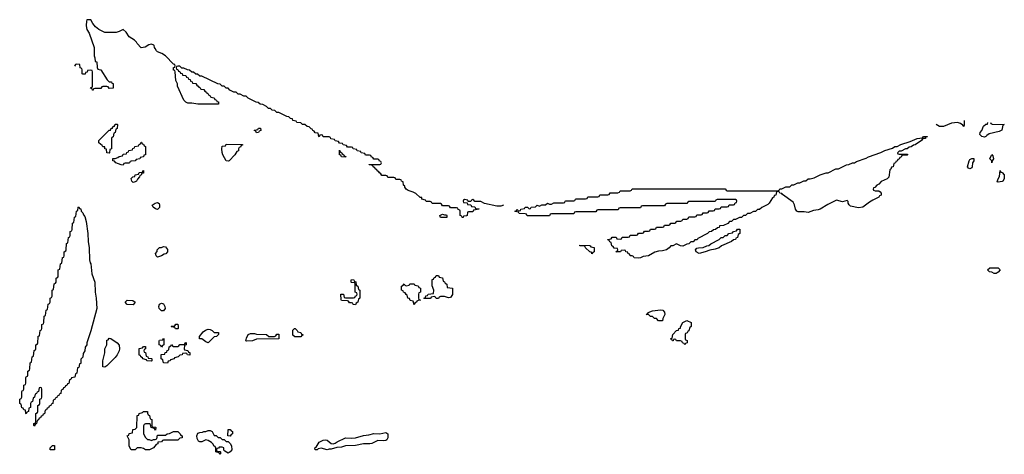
# Model space of a CAD drawing. Header units: inches. Extents: x 2886961 to 3052306, y 543424 to 918523.
# Tile 5 of 117: x 3015206 to 3024952, y 565986 to 570286. Entities that reach past the tile are written whole.
import ezdxf

# ---------------------------------------------------------------- set-up
doc = ezdxf.new("R2010")
doc.units = ezdxf.units.IN
doc.header["$MEASUREMENT"] = 0
for name, color, linetype in [('D0516', 7, 'Continuous'), ('D0517', 7, 'Continuous'), ('D0526', 7, 'Continuous')]:
    doc.layers.add(name, color=color, linetype=linetype)

msp = doc.modelspace()

# ---------------------------------------------------------------- linework, layer by layer
at = {"layer": 'D0516', "color": 6}
for points in [[(3015943, 570000), (3015944.7, 569930), (3015951.3, 569908.7), (3015954, 569874), (3015971, 569870), (3015972.7, 569812.7), (3015978, 569798), (3015992, 569792), (3016010, 569791.3), (3016071.1, 569691.1), (3016092.7, 569672.7), (3016114, 569670), (3016118, 569658), (3016130, 569654), (3016132.7, 569607.3), (3016090, 569606), (3016082, 569622), (3016070, 569626), (3016030, 569626), (3016018, 569622), (3016010, 569606), (3015950, 569606), (3015938, 569602), (3015934, 569590), (3015927.3, 569587.3), (3015922, 569602), (3015908, 569608), (3015910, 569614), (3015922, 569618), (3015926, 569630), (3015926, 569770), (3015922, 569782), (3015910, 569786), (3015878, 569782), (3015872.7, 569767.3), (3015858, 569762), (3015852.7, 569747.3), (3015830, 569746), (3015826, 569750), (3015826, 569790), (3015822, 569802), (3015806, 569810), (3015802, 569842), (3015770, 569846), (3015758, 569842), (3015750, 569826)], [(3019994, 568450), (3019970, 568442), (3019930, 568442), (3019808.4, 568468.4), (3019770, 568486), (3019710, 568486), (3019702, 568502), (3019690, 568506), (3019678, 568502), (3019670, 568486), (3019646, 568486), (3019642, 568502), (3019610, 568506), (3019598, 568502), (3019594, 568490), (3019598, 568478), (3019634, 568474), (3019638, 568458), (3019670, 568454), (3019678, 568438), (3019710, 568434), (3019718, 568418), (3019750, 568414), (3019754, 568410), (3019698, 568402), (3019690, 568386), (3019650, 568386), (3019638, 568382), (3019634, 568350), (3019630, 568346), (3019598, 568342), (3019594, 568330), (3019586, 568330), (3019582, 568342), (3019566, 568350), (3019566, 568390), (3019562, 568402), (3019547.3, 568407.3), (3019542, 568422), (3019530, 568426), (3019470, 568426), (3019462, 568442), (3019450, 568446), (3019390, 568446), (3019382, 568462), (3019370, 568466), (3019290, 568466), (3019282, 568482), (3019270, 568486), (3019230, 568486), (3019222, 568502), (3019188, 568510), (3019186, 568526), (3019170, 568528), (3019126.8, 568566.8), (3019101.2, 568581.2), (3019050, 568595.4), (3019030, 568609), (3019018, 568630), (3019018, 568638), (3019006, 568650), (3019002, 568682), (3018986, 568690), (3018982, 568702), (3018970, 568706), (3018930, 568706), (3018922, 568722), (3018910, 568726), (3018850, 568726), (3018842, 568742), (3018830, 568746), (3018790, 568746), (3018782, 568762), (3018766, 568770), (3018762, 568782), (3018746, 568790), (3018742, 568802), (3018726, 568810), (3018722, 568822), (3018706, 568830), (3018702, 568842), (3018666, 568850), (3018666, 568854), (3018770, 568854), (3018782, 568858), (3018786, 568870), (3018782, 568882), (3018767.3, 568887.3), (3018762, 568902), (3018750, 568906), (3018710, 568906), (3018702, 568922), (3018687.3, 568927.3), (3018682, 568942), (3018670, 568946), (3018630, 568946), (3018622, 568962), (3018587.3, 568967.3), (3018582, 568982), (3018547.3, 568987.3), (3018542, 569002), (3018507.3, 569007.3), (3018502, 569022), (3018490, 569026), (3018450, 569026), (3018442, 569042), (3018407.3, 569047.3), (3018402, 569062), (3018370, 569066), (3018362, 569082), (3018330, 569086), (3018322, 569102), (3018287.3, 569107.3), (3018282, 569122), (3018270, 569126), (3018210, 569126), (3018202, 569142), (3018190, 569146), (3018178, 569142), (3018170, 569126), (3018166, 569130), (3018162, 569162), (3018130, 569166), (3018122, 569182), (3018106, 569190), (3018102, 569202), (3018090, 569206), (3018070, 569226), (3018050, 569228), (3018030, 569248), (3018006, 569250), (3017990, 569266), (3017948.4, 569268.4), (3017942, 569282), (3017908.7, 569288.7), (3017906, 569306), (3017886, 569310), (3017870, 569326), (3017850, 569328), (3017770, 569368), (3017750, 569368), (3017730, 569386), (3017706, 569390), (3017688, 569408), (3017670, 569408.7), (3017650, 569428), (3017614, 569446), (3017586, 569450), (3017568, 569468), (3017546, 569470), (3017466, 569510), (3017448, 569528), (3017426, 569530), (3017388.7, 569548.7), (3017369.3, 569549.3), (3017350, 569568), (3017326, 569570), (3017286, 569590), (3017268, 569608), (3017250, 569608.7), (3017230, 569628), (3017209.1, 569629.1), (3017190, 569648), (3017166, 569650), (3017010, 569728), (3016990, 569728), (3016967.3, 569747.3), (3016948.4, 569748.4), (3016927.3, 569767.3), (3016908.4, 569768.4), (3016887.3, 569787.3), (3016868.4, 569788.4), (3016830, 569806), (3016810, 569806), (3016790, 569826), (3016770, 569826), (3016758, 569822), (3016754, 569810), (3016758, 569798), (3016772.7, 569792.7), (3016778, 569778), (3016792.7, 569772.7), (3016798, 569758), (3016812.7, 569752.7), (3016818, 569738), (3016850, 569734), (3016858, 569718), (3016874, 569710), (3016878, 569698), (3016892.7, 569692.7), (3016898, 569678), (3016912.7, 569672.7), (3016918, 569658), (3016950, 569654), (3016958, 569638), (3016974, 569630), (3016978, 569618), (3016992.7, 569612.7), (3016998, 569598), (3017030, 569594), (3017038, 569578), (3017054, 569570), (3017058, 569558), (3017072.7, 569552.7), (3017078, 569538), (3017092.7, 569532.7), (3017098, 569518), (3017130, 569514), (3017138, 569498), (3017154, 569490), (3017158, 569478), (3017172.7, 569472.7), (3017174, 569450), (3016970, 569449.4), (3016910, 569459.3), (3016870, 569460.9), (3016850, 569469.3), (3016829.5, 569490), (3016769.2, 569630), (3016768.7, 569650), (3016750, 569686), (3016746, 569770), (3016742, 569782), (3016730, 569786), (3016728.7, 569791.3), (3016728.4, 569811.6), (3016742, 569818), (3016746, 569830), (3016742, 569842), (3016730, 569846), (3016650, 569929.2), (3016612, 569952), (3016569.6, 569969.6), (3016558.9, 569978.9), (3016545.4, 570000)]]:
    msp.add_lwpolyline(points, dxfattribs=at)
for points in [[(3016090, 568966), (3016070, 568968), (3016066, 569006), (3016050, 569008), (3016048, 569028), (3016030, 569029), (3016022, 569042), (3015990, 569069), (3015988.7, 569090), (3016090, 569192), (3016106, 569194), (3016110, 569212), (3016126, 569214), (3016130, 569232), (3016146, 569234), (3016150, 569252), (3016170, 569254), (3016174, 569250), (3016171.6, 569208.4), (3016158, 569202), (3016151.6, 569168.4), (3016138, 569162), (3016131.6, 569128.4), (3016118, 569122), (3016114, 569110), (3016114, 569010), (3016098, 569002), (3016094, 568970)], [(3017550, 569168), (3017542, 569182), (3017526, 569190), (3017530, 569194), (3017562, 569198), (3017570, 569214), (3017590, 569214), (3017594, 569190), (3017578, 569182), (3017570, 569168.7)], [(3016230, 568848), (3016210, 568848.7), (3016158, 568870), (3016145.2, 568885.2), (3016129, 568890), (3016128, 568912), (3016150, 568914), (3016176.4, 568923.6), (3016190, 568934), (3016222, 568938), (3016230, 568954), (3016262, 568958), (3016267.3, 568972.7), (3016282, 568978), (3016287.3, 568992.7), (3016322, 568998), (3016327.3, 569012.7), (3016342, 569018), (3016347.3, 569032.7), (3016382, 569038), (3016387.3, 569052.7), (3016402, 569058), (3016407.3, 569072.7), (3016412.7, 569072.7), (3016418, 569058), (3016430, 569054), (3016438, 569038), (3016452, 569030), (3016450, 568948), (3016434, 568946), (3016430, 568928), (3016398, 568922), (3016394, 568910), (3016358, 568902), (3016350, 568888), (3016310, 568886), (3016298, 568882), (3016294, 568870), (3016287.3, 568867.3), (3016250, 568866), (3016238, 568862)], [(3017270, 568885.6), (3017249.6, 568890), (3017217.2, 568950), (3017209, 568971), (3017206, 569010), (3017210, 569034), (3017242, 569038), (3017250, 569054), (3017412.7, 569052.7), (3017410, 569046), (3017398, 569042), (3017390, 569026), (3017378, 569022), (3017371.6, 569008.4), (3017371, 568990), (3017356.9, 568983.1), (3017334.8, 568950), (3017278.8, 568890)], [(3018430, 568926), (3018390, 568928), (3018386, 568946), (3018370, 568948), (3018370, 568994), (3018378, 568978), (3018394, 568970), (3018398, 568958), (3018414, 568950), (3018418, 568938), (3018432.7, 568932.7)], [(3016330, 568675.4), (3016315.3, 568690), (3016310, 568714), (3016326, 568730), (3016346, 568734), (3016350, 568752), (3016382, 568758), (3016390, 568774), (3016422, 568778), (3016426, 568790), (3016432.7, 568792.7), (3016430, 568768), (3016414, 568766), (3016410, 568748), (3016394, 568746), (3016392, 568730), (3016370.9, 568709.1), (3016362, 568690), (3016350, 568682)], [(3015350, 566266), (3015346, 566270), (3015346, 566290), (3015362, 566298), (3015366, 566310), (3015366, 566390), (3015382, 566398), (3015386, 566410), (3015386, 566470), (3015402, 566478), (3015406, 566490), (3015406, 566530), (3015422, 566538), (3015426, 566550), (3015426, 566630), (3015422, 566642), (3015410, 566646), (3015398, 566642), (3015392.7, 566607.3), (3015378, 566602), (3015372.7, 566587.3), (3015358, 566582), (3015354, 566550), (3015338, 566542), (3015334, 566510), (3015318, 566502), (3015314, 566490), (3015314, 566450), (3015298, 566442), (3015294, 566410), (3015278, 566402), (3015270, 566386), (3015266, 566390), (3015262, 566422), (3015247.3, 566427.3), (3015242, 566442), (3015227.3, 566447.3), (3015222, 566482), (3015206, 566490), (3015206, 566530), (3015222, 566538), (3015226, 566550), (3015227.3, 566607.3), (3015230, 566614), (3015242, 566618), (3015246, 566630), (3015246, 566670), (3015262, 566678), (3015266, 566690), (3015267.3, 566747.3), (3015270, 566754), (3015282, 566758), (3015286, 566770), (3015286, 566810), (3015302, 566818), (3015306, 566830), (3015308.4, 566891.6), (3015322, 566898), (3015328.4, 566951.6), (3015342, 566958), (3015348.4, 567011.6), (3015362, 567018), (3015366, 567030), (3015366, 567070), (3015382, 567078), (3015386, 567090), (3015387.3, 567147.3), (3015390, 567154), (3015402, 567158), (3015408.4, 567211.6), (3015422, 567218), (3015426, 567230), (3015426, 567270), (3015442, 567278), (3015446, 567290), (3015448.4, 567351.6), (3015462, 567358), (3015468.4, 567411.6), (3015482, 567418), (3015488.4, 567471.6), (3015502, 567478), (3015506, 567490), (3015506, 567530), (3015522, 567538), (3015526, 567550), (3015528.4, 567611.6), (3015542, 567618), (3015548.4, 567671.6), (3015562, 567678), (3015566, 567690), (3015566, 567730), (3015582, 567738), (3015586, 567750), (3015588.4, 567811.6), (3015602, 567818), (3015608.4, 567871.6), (3015622, 567878), (3015628.4, 567931.6), (3015642, 567938), (3015646, 567950), (3015646, 567990), (3015662, 567998), (3015666, 568010), (3015668.4, 568071.6), (3015682, 568078), (3015688.4, 568131.6), (3015702, 568138), (3015706, 568150), (3015706, 568190), (3015722, 568198), (3015726, 568210), (3015728.4, 568271.6), (3015742, 568278), (3015748.4, 568331.6), (3015762, 568338), (3015768.4, 568391.6), (3015782, 568398), (3015786, 568430), (3015790, 568434), (3015798, 568418), (3015810, 568414), (3015814, 568390), (3015830, 568374), (3015836.3, 568356.3), (3015850, 568338), (3015863, 568290), (3015881.3, 568170), (3015883.8, 568090), (3015894.4, 568030), (3015895.5, 567910), (3015902, 567882), (3015910.4, 567869.6), (3015921.6, 567770), (3015950.3, 567690), (3015952.2, 567590), (3015964.4, 567530), (3015970.2, 567429.8), (3015910, 567208), (3015870.7, 567090), (3015870.4, 567069.6), (3015854.4, 567045.6), (3015850.5, 567009.5), (3015835.3, 566984.6), (3015830, 566946), (3015812, 566928), (3015810, 566886), (3015798, 566882), (3015790, 566846), (3015778, 566842), (3015772, 566790), (3015758, 566782), (3015751.6, 566748.4), (3015718, 566742), (3015712.7, 566727.3), (3015698, 566722), (3015692.7, 566687.3), (3015678, 566682), (3015672.7, 566667.3), (3015658, 566662), (3015652.7, 566647.3), (3015638, 566642), (3015632.7, 566627.3), (3015618, 566622), (3015612.7, 566587.3), (3015598, 566582), (3015592.7, 566567.3), (3015578, 566562), (3015572.7, 566547.3), (3015558, 566542), (3015552.7, 566527.3), (3015538, 566522), (3015532.7, 566487.3), (3015518, 566482), (3015512.7, 566467.3), (3015498, 566462), (3015492.7, 566447.3), (3015478, 566442), (3015472.7, 566427.3), (3015458, 566422), (3015452.7, 566387.3), (3015438, 566382), (3015432.7, 566367.3), (3015418, 566362), (3015412.7, 566347.3), (3015398, 566342), (3015392.7, 566327.3), (3015378, 566322), (3015374, 566290), (3015358, 566282)], [(3016570, 568409.6), (3016550, 568414), (3016526, 568430), (3016518, 568450), (3016548, 568470), (3016570, 568478), (3016586, 568466), (3016590.4, 568450.4), (3016590, 568429)], [(3019410, 568354), (3019430, 568354), (3019434, 568350), (3019434, 568330), (3019430, 568329), (3019370, 568329.2), (3019366, 568350), (3019390, 568362)], [(3016570, 567938), (3016558, 567950), (3016550, 567974), (3016567.3, 567992.7), (3016568, 568010), (3016589.1, 568030.9), (3016610, 568032), (3016630, 568042), (3016650, 568038), (3016670, 568011.3), (3016670.4, 567989.6), (3016651.3, 567970), (3016634.8, 567965.2), (3016610, 567949.2)], [(3018530, 567466), (3018508.4, 567468.4), (3018502, 567482), (3018490, 567486), (3018470, 567486), (3018462, 567502), (3018450, 567506), (3018392.7, 567507.3), (3018387.3, 567512.7), (3018386, 567570), (3018390, 567572), (3018411, 567571), (3018418, 567538), (3018430, 567534), (3018510, 567534), (3018522, 567538), (3018530, 567554), (3018542, 567558), (3018546, 567570), (3018542, 567582), (3018528, 567590), (3018526, 567670), (3018522, 567682), (3018490, 567686), (3018486, 567690), (3018486, 567710), (3018490, 567714), (3018512.7, 567712.7), (3018518, 567698), (3018532.7, 567692.7), (3018538, 567658), (3018552, 567650), (3018558, 567618), (3018574, 567610), (3018574, 567530), (3018558, 567522), (3018554, 567490), (3018538, 567482)], [(3019450, 567535.4), (3019410, 567548.7), (3019372.7, 567547.3), (3019358, 567542), (3019350, 567526), (3019330, 567526), (3019322, 567542), (3019310, 567546), (3019278, 567542), (3019274, 567530), (3019268.4, 567528.4), (3019210, 567526), (3019206, 567530), (3019222, 567538), (3019227.3, 567552.7), (3019242, 567558), (3019248.4, 567571.6), (3019302, 567578), (3019306, 567610), (3019287.3, 567652.7), (3019287.3, 567707.3), (3019290, 567714), (3019302, 567718), (3019310, 567734), (3019322, 567738), (3019330, 567754), (3019350, 567754), (3019358, 567738), (3019391.1, 567731.1), (3019398, 567698), (3019410, 567694), (3019418, 567678), (3019434, 567670), (3019438, 567638), (3019491, 567630), (3019490, 567566), (3019470, 567538)], [(3019110, 567466), (3019102, 567502), (3019070, 567508), (3019066, 567526), (3019048, 567530), (3019042, 567562), (3019030, 567566), (3019022, 567582), (3019006, 567590), (3019002, 567602), (3018986, 567610), (3018986, 567650), (3019002, 567658), (3019010, 567674), (3019018, 567658), (3019030, 567654), (3019062, 567658), (3019068.4, 567671.6), (3019110, 567674), (3019118, 567658), (3019150, 567654), (3019158, 567638), (3019174, 567630), (3019174, 567590), (3019158, 567582), (3019154, 567570), (3019154, 567530), (3019158, 567518), (3019174, 567510), (3019151.6, 567508.4), (3019138, 567502), (3019134, 567490), (3019118, 567482)], [(3016330, 567464), (3016270, 567469.5), (3016249.7, 567490.3), (3016270, 567510.5), (3016326.4, 567506.4), (3016350.6, 567490)], [(3016630, 567404), (3016610, 567406), (3016587.6, 567430), (3016583.6, 567450), (3016589.5, 567470), (3016610, 567480.7), (3016630, 567476), (3016642, 567450), (3016644.9, 567430)], [(3016770, 567226), (3016748.4, 567228.4), (3016742, 567242), (3016710, 567246), (3016706, 567250), (3016710, 567254), (3016742, 567258), (3016750, 567272), (3016770, 567272), (3016774, 567250), (3016774, 567230)], [(3017070, 567088.7), (3017050, 567098), (3017010, 567129), (3016986, 567130), (3016986, 567150), (3017022.7, 567197.3), (3017045.1, 567214.9), (3017070, 567224), (3017090, 567221), (3017110.7, 567210.7), (3017130, 567192), (3017174, 567190), (3017174, 567170), (3017154, 567150), (3017130, 567148)], [(3017930, 567148), (3017910, 567166), (3017910, 567214), (3017926, 567230), (3017934, 567230), (3017954, 567210), (3017958, 567198), (3017990, 567192), (3017994, 567174), (3018010, 567172), (3018010, 567166), (3017998, 567162), (3017990, 567149)], [(3016050, 566849.2), (3016029, 566850), (3016029.3, 566910.7), (3016048.7, 566990), (3016049.1, 567030.9), (3016068, 567070), (3016070, 567114), (3016082, 567118), (3016090, 567134), (3016108, 567132), (3016170.4, 567090.4), (3016190, 567064.6), (3016194.9, 567030), (3016190.3, 567009.7), (3016170.4, 566970), (3016150, 566943.7), (3016070, 566862.7)], [(3016610, 567046), (3016602, 567062), (3016586, 567070), (3016586, 567110), (3016590, 567114), (3016622, 567118), (3016630, 567134), (3016634, 567130), (3016632, 567068), (3016618, 567062)], [(3017672.7, 567152.7), (3017727.3, 567152.7), (3017742, 567158), (3017750, 567174), (3017770, 567174), (3017772, 567170), (3017770, 567128), (3017550, 567126), (3017510, 567108.7), (3017450, 567106), (3017446, 567110), (3017450, 567134), (3017468, 567170), (3017490, 567182), (3017530, 567182), (3017550, 567174), (3017648.4, 567171.6)], [(3016510, 566906), (3016466, 566910), (3016462, 566922), (3016426, 566930), (3016422, 566942), (3016406, 566950), (3016402, 566962), (3016387.3, 566967.3), (3016387.3, 567032.7), (3016422, 567038), (3016430, 567054), (3016452.7, 567052.7), (3016451.6, 567028.4), (3016438, 567022), (3016434, 567010), (3016438, 566998), (3016451.6, 566991.6), (3016458, 566958), (3016474, 566950), (3016478, 566938), (3016510, 566934), (3016514, 566930), (3016514, 566910)], [(3016890, 566966), (3016866, 566970), (3016862, 566982), (3016850, 566986), (3016818, 566982), (3016814, 566970), (3016792, 566968), (3016774, 566950), (3016738, 566942), (3016734, 566930), (3016698, 566922), (3016694, 566910), (3016674, 566906), (3016670, 566888.7), (3016628, 566890), (3016622, 566922), (3016606, 566930), (3016607.3, 566972.7), (3016642, 566978), (3016647.3, 566992.7), (3016662, 566998), (3016667.3, 567012.7), (3016682, 567018), (3016686, 567050), (3016702, 567058), (3016710, 567074), (3016718, 567058), (3016730, 567054), (3016770, 567054), (3016782, 567058), (3016790, 567074), (3016830, 567074), (3016842, 567078), (3016846, 567090), (3016852.7, 567092.7), (3016854, 567070), (3016838, 567062), (3016834, 567030), (3016838, 567018), (3016870, 567014), (3016878, 566998), (3016890, 566994)], [(3016550, 566226), (3016542, 566242), (3016506, 566250), (3016502, 566282), (3016490, 566286), (3016450, 566286), (3016438, 566282), (3016432.7, 566267.3), (3016431.3, 566190), (3016451.3, 566151.3), (3016472, 566132), (3016488, 566132), (3016510, 566122), (3016530, 566132), (3016547.3, 566132.7), (3016562, 566138), (3016570, 566174), (3016650, 566174), (3016666, 566190), (3016690, 566192), (3016730, 566211), (3016770.9, 566210.9), (3016794, 566190), (3016798, 566178), (3016814, 566170), (3016814, 566150), (3016790, 566146), (3016770, 566126), (3016630, 566126), (3016618, 566122), (3016611.1, 566108.9), (3016574, 566106), (3016572, 566090), (3016558, 566082), (3016531.3, 566050), (3016490, 566028.7), (3016450, 566029), (3016430, 566044), (3016409.3, 566049.3), (3016370, 566049), (3016349.3, 566029.3), (3016309.5, 566029.5), (3016290, 566066), (3016288.7, 566128.7), (3016269, 566170), (3016286, 566174), (3016290, 566192), (3016322, 566198), (3016326, 566230), (3016350, 566234), (3016366, 566250), (3016368, 566370), (3016386, 566374), (3016388, 566390), (3016422, 566398), (3016430, 566411), (3016472, 566410), (3016472.7, 566392.7), (3016478, 566378), (3016492, 566370), (3016498, 566338), (3016514, 566330), (3016514, 566270), (3016518, 566258), (3016550, 566254), (3016552, 566250)], [(3017170, 566152), (3017190, 566152), (3017210, 566134), (3017230, 566134), (3017250, 566114), (3017270, 566114), (3017290, 566094), (3017302, 566070), (3017304.7, 566030), (3017290.7, 566009.3), (3017270, 565998), (3017236.4, 566016.4), (3017228, 566028), (3017226, 566050), (3017210, 566058), (3017182, 566058), (3017172.7, 566047.3), (3017158, 566042), (3017154, 566030), (3017158, 566018), (3017190, 566014), (3017194, 566010), (3017194, 565990), (3017190, 565986), (3017182, 566002), (3017148, 566010), (3017147.3, 566047.3), (3017142, 566062), (3017130, 566066), (3017118, 566090), (3017103.1, 566103.1), (3017070, 566122), (3017050, 566128), (3017010, 566108.7), (3016988.9, 566108.9), (3016975.3, 566115.4), (3016963.1, 566143.1), (3016958, 566170), (3016970, 566194), (3016990, 566202), (3017016.4, 566203.6), (3017030, 566211.3), (3017050, 566212), (3017070, 566222), (3017090, 566222), (3017110, 566212), (3017132, 566172), (3017150, 566171.3)], [(3017290, 566166), (3017266, 566170), (3017270, 566231.3), (3017290, 566232), (3017298, 566218), (3017314, 566210), (3017314, 566190), (3017298, 566182)], [(3018810, 566120.7), (3018750, 566123.7), (3018690, 566093.2), (3018670.7, 566089.3), (3018610, 566089.2), (3018530, 566072.7), (3018430, 566069), (3018390, 566057.2), (3018346, 566054), (3018290, 566035.4), (3018270, 566035.4), (3018250, 566029.2), (3018190, 566045.2), (3018159.6, 566040.4), (3018150, 566028.7), (3018130, 566028.7), (3018128, 566050), (3018142, 566058), (3018170, 566106), (3018210, 566127.3), (3018230.4, 566130.4), (3018250, 566126.8), (3018290, 566091.3), (3018310, 566090.8), (3018330, 566094.8), (3018349.6, 566110.4), (3018430, 566147.7), (3018490, 566145.5), (3018530, 566150.4), (3018609.7, 566170.4), (3018662.7, 566177.3), (3018710, 566192.7), (3018770, 566187.7), (3018830, 566203), (3018850.4, 566190), (3018850, 566148), (3018841, 566130), (3018830, 566123.7)], [(3015550, 566029.2), (3015506, 566030), (3015508, 566050), (3015530, 566072), (3015550, 566074)]]:
    msp.add_lwpolyline(points, close=True, dxfattribs=at)
at = {"layer": 'D0517', "color": 6}
msp.add_lwpolyline([(3016545.4, 570000), (3016539, 570010), (3016538, 570030), (3016534, 570034), (3016510, 570045.2), (3016483.5, 570036.6), (3016446.8, 570013.2), (3016410, 570009.3), (3016370, 570049.2), (3016363.7, 570063.7), (3016343.7, 570083.7), (3016290, 570115.4), (3016261.2, 570161.2), (3016230, 570188.7), (3016192, 570170), (3016159.3, 570160.7), (3016050, 570160.9), (3015989, 570190), (3015955.5, 570215.5), (3015929, 570250), (3015910, 570286), (3015870, 570286), (3015866, 570270), (3015862.8, 570230), (3015866, 570206), (3015871, 570190), (3015893.7, 570153.7), (3015942.8, 570010), (3015943, 570000)], dxfattribs=at)
at = {"layer": 'D0526', "color": 6}
for points in [[(3024554, 569290), (3024555.3, 569244.6), (3024550, 569228.7), (3024543.1, 569243.1), (3024519.3, 569259.3), (3024490, 569269.4), (3024430, 569263.7), (3024349.3, 569229.3), (3024310, 569229), (3024278, 569250)], [(3024814, 569270), (3024818, 569258), (3024832.7, 569252.7), (3024952, 569250), (3024938, 569242), (3024926, 569194), (3024901.4, 569178.6), (3024802.8, 569157.2), (3024778.8, 569141.2), (3024770, 569129), (3024756.3, 569123.7), (3024729.7, 569129.6), (3024709.2, 569150), (3024714, 569170), (3024729.5, 569190.5), (3024746.3, 569233.7), (3024770, 569252), (3024786, 569254), (3024789.5, 569270.5)]]:
    msp.add_lwpolyline(points, dxfattribs=at)
for points in [[(3023910, 568954), (3023994, 568954), (3023994, 568950), (3023990, 568946), (3023950, 568946), (3023938, 568942), (3023932.7, 568927.3), (3023918, 568922), (3023912.7, 568907.3), (3023898, 568902), (3023892.7, 568887.3), (3023878, 568882), (3023874, 568870), (3023858, 568862), (3023852, 568830), (3023834, 568826), (3023830, 568806), (3023818, 568802), (3023810, 568728), (3023792, 568710), (3023734.4, 568685.6), (3023710, 568658), (3023691.6, 568648.4), (3023670, 568626), (3023658, 568622), (3023654, 568610), (3023658, 568598), (3023672.7, 568592.7), (3023710, 568592), (3023723.6, 568583.6), (3023732, 568570), (3023732, 568550), (3023718, 568542), (3023710, 568529), (3023650, 568502), (3023618, 568482), (3023550, 568429.6), (3023510, 568423), (3023430, 568441.2), (3023415.5, 568455.5), (3023408, 568472), (3023408, 568488), (3023398, 568498), (3023350, 568485.2), (3023290, 568502), (3023203.9, 568456.1), (3023130.5, 568410), (3023110, 568403.5), (3023063, 568397), (3023010, 568378.7), (3022970, 568384.8), (3022910, 568385.1), (3022899.3, 568390), (3022886.6, 568410), (3022875.5, 568455.5), (3022861.2, 568481.2), (3022757.2, 568557.2), (3022750, 568568), (3022728.7, 568568.7), (3022722, 568582), (3022710, 568586), (3022698, 568582), (3022692, 568550), (3022674, 568546), (3022672, 568530), (3022658, 568522), (3022626, 568470), (3022610, 568457.2), (3022550.6, 568429.4), (3022530, 568409.2), (3022510, 568408.7), (3022490, 568389), (3022470, 568388.7), (3022434, 568370), (3022410, 568368), (3022390.7, 568349.3), (3022370, 568348.7), (3022350, 568329), (3022331.3, 568328.7), (3022291, 568309), (3022270, 568308), (3022250.9, 568289.1), (3022232, 568288), (3022214, 568270), (3022174, 568250), (3022134, 568246), (3022130.9, 568229.1), (3022112, 568228), (3022094, 568210), (3022072, 568208), (3022054, 568190), (3022032, 568188), (3022014, 568170), (3021918, 568122), (3021910.6, 568109.4), (3021890, 568108.7), (3021870.6, 568089.4), (3021850, 568088.7), (3021830.5, 568069.5), (3021810, 568065.2), (3021770, 568046.6), (3021746, 568050), (3021707.3, 568067.3), (3021672, 568050), (3021650.8, 568049.2), (3021636, 568030), (3021609.3, 568009.3), (3021570, 567998), (3021530, 567996), (3021493.7, 567986.3), (3021431.3, 567950), (3021378, 567942), (3021350, 567929.5), (3021330, 567926), (3021289, 567930), (3021283.1, 567943.1), (3021269.4, 567949.4), (3021248, 567950), (3021246, 567966), (3021228, 567970), (3021226, 567986), (3021206, 567990), (3021202, 568002), (3021190, 568006), (3021158, 568002), (3021154, 567990), (3021149, 567989), (3021108, 567990), (3021122, 567998), (3021126, 568010), (3021122, 568022), (3021090, 568026), (3021082, 568042), (3021067.3, 568047.3), (3021062, 568082), (3021047.3, 568087.3), (3021042, 568102), (3021027.3, 568107.3), (3021027.3, 568112.7), (3021062, 568118), (3021070, 568134), (3021110, 568134), (3021118, 568118), (3021150, 568114), (3021162, 568118), (3021170, 568134), (3021230, 568134), (3021242, 568138), (3021250, 568154), (3021310, 568154), (3021322, 568158), (3021330, 568174), (3021370, 568174), (3021382, 568178), (3021390, 568194), (3021430, 568194), (3021442, 568198), (3021450, 568214), (3021490, 568214), (3021502, 568218), (3021510, 568234), (3021570, 568234), (3021582, 568238), (3021590, 568254), (3021630, 568254), (3021642, 568258), (3021650, 568274), (3021690, 568274), (3021702, 568278), (3021710, 568294), (3021750, 568294), (3021762, 568298), (3021770, 568314), (3021810, 568314), (3021822, 568318), (3021830, 568334), (3021890, 568334), (3021902, 568338), (3021910, 568354), (3021950, 568354), (3021962, 568358), (3021970, 568374), (3022010, 568374), (3022022, 568378), (3022030, 568394), (3022070, 568394), (3022082, 568398), (3022090, 568414), (3022130, 568414), (3022142, 568418), (3022150, 568434), (3022210, 568434), (3022222, 568438), (3022230, 568454), (3022270, 568454), (3022282, 568458), (3022287.3, 568472.7), (3022302, 568478), (3022306, 568490), (3022302, 568502), (3022290, 568506), (3022110, 568506), (3022098, 568502), (3022090, 568486), (3021830, 568486), (3021818, 568482), (3021810, 568466), (3021610, 568466), (3021598, 568462), (3021590, 568446), (3021370, 568446), (3021358, 568442), (3021350, 568426), (3021150, 568426), (3021138, 568422), (3021130, 568406), (3020930, 568406), (3020918, 568402), (3020910, 568386), (3020710, 568386), (3020698, 568382), (3020690, 568366), (3020470, 568366), (3020458, 568362), (3020450, 568346), (3020230, 568346), (3020222, 568362), (3020210, 568366), (3020150, 568368), (3020142, 568382), (3020110, 568388), (3020108.4, 568391.6), (3020122, 568398), (3020130, 568412), (3020138, 568398), (3020150, 568394), (3020162, 568398), (3020166, 568410), (3020202, 568418), (3020210, 568432), (3020231.6, 568431.6), (3020250, 568414), (3020262, 568418), (3020268.4, 568431.6), (3020310, 568434), (3020328.4, 568451.6), (3020350, 568442), (3020372.7, 568452.7), (3020410, 568454), (3020430, 568472), (3020450, 568462), (3020470, 568462), (3020492.7, 568472.7), (3020590, 568474), (3020602, 568478), (3020606, 568490), (3020612.7, 568492.7), (3020690, 568494), (3020702, 568498), (3020706, 568510), (3020712.7, 568512.7), (3020807.3, 568512.7), (3020822, 568518), (3020830, 568532), (3020930, 568534), (3020942, 568538), (3020950, 568552), (3021027.3, 568552.7), (3021042, 568558), (3021050, 568572), (3021127.3, 568572.7), (3021142, 568578), (3021150, 568592), (3021250, 568594), (3021262, 568598), (3021270, 568612), (3022190, 568614), (3022198, 568598), (3022210, 568594), (3022710, 568594), (3022722, 568598), (3022730, 568614), (3022750, 568614), (3022790, 568634), (3022830, 568634), (3022848.4, 568651.6), (3022867.3, 568652.7), (3022908.4, 568671.6), (3022927.3, 568672.7), (3022968.4, 568691.6), (3022987.3, 568692.7), (3023010, 568712), (3023030, 568712), (3023070, 568722), (3023128.9, 568751.1), (3023188.9, 568771.1), (3023210, 568772), (3023286, 568810), (3023310, 568811.3), (3023323.1, 568816.9), (3023389.3, 568850.7), (3023412, 568852), (3023450, 568871), (3023470, 568871.3), (3023490, 568884.6), (3023584.7, 568915.4), (3023609.3, 568930.7), (3023729.1, 568970.9), (3023769.4, 568990.6), (3023844.7, 569015.4), (3023869.4, 569030.6), (3023890, 569031), (3023929.4, 569050.6), (3024020.2, 569079.8), (3024089.4, 569110.6), (3024142, 569118), (3024151, 569131), (3024192, 569132), (3024187.3, 569127.3), (3024172.7, 569127.3), (3024171.3, 569110), (3024150.9, 569109.1), (3024138, 569102), (3024131.3, 569090), (3024070, 569049.2), (3024054.8, 569045.2), (3024030, 569028), (3024010, 569026), (3023992, 569008), (3023972.7, 569007.3), (3023930, 568986), (3023910, 568986), (3023894, 568970), (3023898, 568958)], [(3024610, 568809.4), (3024596.4, 568816.4), (3024589.3, 568830), (3024604, 568890), (3024610, 568902), (3024630, 568912), (3024650, 568912), (3024650.8, 568890), (3024636, 568870), (3024634, 568830), (3024630, 568822)], [(3024830, 568869.2), (3024828.7, 568890), (3024809.6, 568910), (3024820.4, 568939.6), (3024830, 568952), (3024839.6, 568939.6), (3024846, 568910), (3024831.3, 568890)], [(3024890, 568678), (3024882, 568682), (3024890, 568711.3), (3024905.6, 568734.4), (3024910, 568794), (3024918, 568778), (3024930, 568774), (3024951, 568751), (3024950.7, 568710), (3024938.8, 568690), (3024930, 568686.3)], [(3021930, 567974), (3021901.2, 567990), (3021895.3, 568010), (3021910, 568024.6), (3021926, 568030), (3021970, 568031.3), (3022006, 568050), (3022028, 568052), (3022046, 568070), (3022130, 568112), (3022149.1, 568130.9), (3022170, 568132), (3022189.1, 568150.9), (3022208, 568152), (3022226, 568170), (3022262, 568178), (3022270, 568192), (3022302, 568198), (3022310, 568212), (3022332.7, 568212.7), (3022334, 568170), (3022318, 568162), (3022312, 568130), (3022294, 568126), (3022292, 568110), (3022271.1, 568108.9), (3022252, 568090), (3022152.8, 568047.2), (3022129.3, 568029.3), (3022090, 568014), (3022035.9, 568004.1), (3021990, 567989.4)], [(3020870, 567969), (3020867.3, 567987.3), (3020848, 567990), (3020806, 568030), (3020802, 568042), (3020787.3, 568047.3), (3020750, 568048.7), (3020750, 568054), (3020847.3, 568052.7), (3020854, 568050), (3020858, 568038), (3020892.7, 568032.7), (3020892, 567990), (3020878, 567982)], [(3024850, 567775.4), (3024830, 567788.7), (3024806, 567790), (3024786, 567810), (3024810, 567831), (3024890, 567831), (3024912, 567810), (3024890, 567788.7), (3024870, 567775.4)], [(3021530, 567306), (3021508, 567328), (3021489.1, 567329.1), (3021470, 567348), (3021450, 567348.7), (3021430, 567368), (3021406, 567370), (3021422, 567378), (3021426, 567390), (3021470, 567404.6), (3021550, 567414.8), (3021570.6, 567410.6), (3021590, 567392), (3021591.3, 567370), (3021572, 567330), (3021570, 567308)], [(3021790, 567068), (3021782, 567082), (3021766, 567090), (3021762, 567102), (3021747.3, 567107.3), (3021708.4, 567108.4), (3021702, 567122), (3021690, 567126), (3021678, 567122), (3021674, 567110), (3021668.4, 567108.4), (3021662, 567122), (3021648.7, 567130), (3021666, 567134), (3021670, 567172), (3021708, 567210), (3021727.3, 567212.7), (3021730, 567232), (3021746, 567234), (3021746, 567246), (3021769, 567290), (3021810, 567311), (3021854, 567290), (3021851.6, 567251.6), (3021850, 567246), (3021838, 567242), (3021830, 567206), (3021818, 567202), (3021812.7, 567187.3), (3021798, 567182), (3021794, 567170), (3021794, 567130), (3021798, 567118), (3021811.6, 567111.6), (3021812, 567090), (3021798, 567082)]]:
    msp.add_lwpolyline(points, close=True, dxfattribs=at)

doc.saveas('drawing.dxf')
